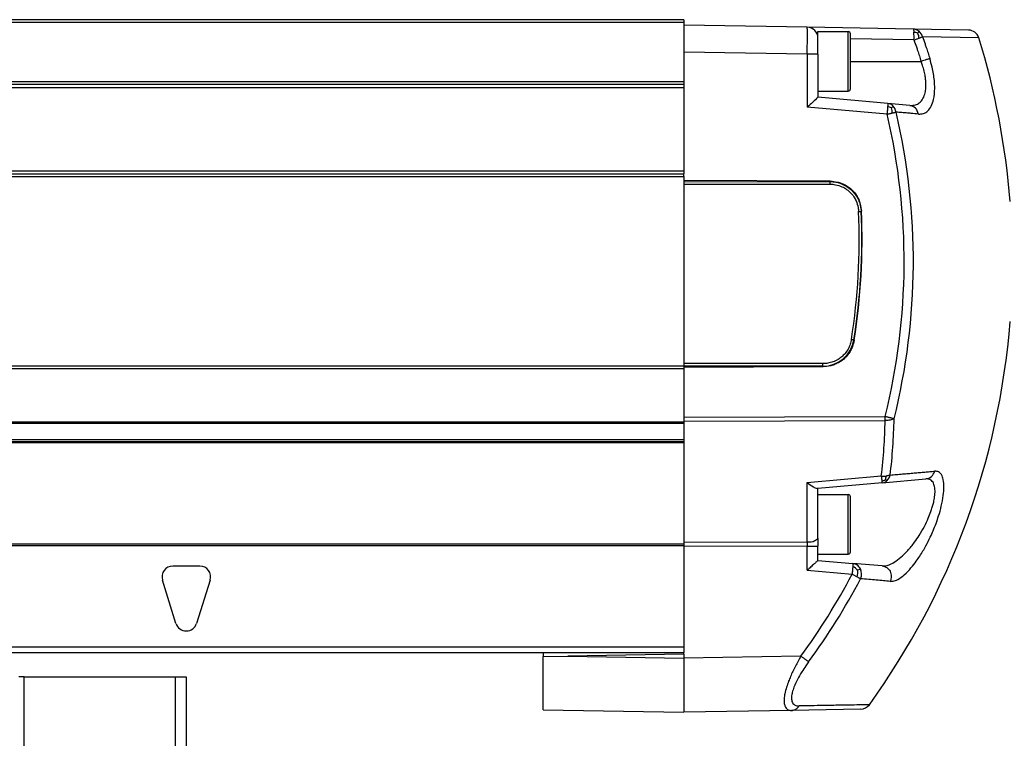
# Model space of a CAD drawing. Header units: millimetres. Extents: x -235 to 4216, y -109 to 485.
# Tile 34 of 39: x 4049 to 4140, y 189 to 255. Entities that reach past the tile are written whole.
import ezdxf

# ---------------------------------------------------------------- set-up
doc = ezdxf.new("R2010")
doc.units = ezdxf.units.MM

# ---------------------------------------------------------------- blocks, each defined once
blk = doc.blocks.new('CABEZA_Li_1__2', base_point=(3974.425, 168.9))
at = {"color": 7, "linetype": 'Continuous'}
for p, q in [((4049.427, 194.348), (4048.927, 194.348)), ((4049.427, 194.348), (4063.427, 194.348)), ((4049.427, 178.7), (4049.427, 194.348)), ((4063.427, 194.348), (4064.427, 194.348)), ((4063.427, 183.5), (4063.427, 194.348)), ((4064.427, 194.348), (4064.427, 183.5))]:
    blk.add_line(p, q, dxfattribs=at)
blk = doc.blocks.new('Perfil_Li-30_M__3', base_point=(799.622, 191.079))
at = {"color": 7, "linetype": 'Continuous'}
for p, q in [((4110.427, 255.1), (830.427, 255.1)), ((4110.427, 255.1), (4110.427, 254.85)), ((4110.427, 254.85), (830.427, 254.85)), ((4110.427, 254.85), (4110.427, 254.6)), ((4121.846, 254.4), (4110.427, 254.6)), ((4110.427, 254.6), (4110.427, 252.1)), ((4131.642, 254.229), (4121.846, 254.4)), ((4136.764, 254.14), (4131.642, 254.229)), ((4122.827, 254), (4125.627, 254)), ((4122.827, 253.4), (4122.827, 254)), ((4122.827, 251.901), (4122.827, 253.4)), ((4125.627, 251.25), (4125.627, 254)), ((4125.827, 248.7), (4125.827, 253.8)), ((4131.711, 253.229), (4125.827, 253.332)), ((4137.702, 253.436), (4132.505, 253.526)), ((4121.845, 251.901), (4110.427, 252.1)), ((4110.427, 252.1), (4110.427, 249.4)), ((4122.827, 251.901), (4121.845, 251.901)), ((4121.845, 251.901), (4121.845, 247.009)), ((4122.827, 251.901), (4122.827, 248.5)), ((4125.627, 248.5), (4125.627, 251.25)), ((4125.827, 251.25), (4132.366, 251.25)), ((4035.916, 249.4), (4110.427, 249.4)), ((4110.427, 248.8), (4035.916, 248.8)), ((4110.427, 249.1), (4035.927, 249.1)), ((4110.427, 249.4), (4110.427, 249.1)), ((4110.427, 249.1), (4110.427, 248.8)), ((4110.427, 248.8), (4110.427, 241.1)), ((4122.827, 248.5), (4125.627, 248.5)), ((4122.827, 248.5), (4122.827, 247.925)), ((4129.29, 247.36), (4122.827, 247.925)), ((4129.221, 246.363), (4121.845, 247.009)), ((4131.33, 247.181), (4129.29, 247.36)), ((4129.627, 246.941), (4129.789, 247.112)), ((4110.427, 241.1), (830.427, 241.1)), ((830.427, 240.85), (4110.427, 240.85)), ((830.428, 240.6), (4110.427, 240.6)), ((4110.427, 241.1), (4110.427, 240.85)), ((4110.427, 240.6), (4110.427, 240.85)), ((4110.427, 240.6), (4110.427, 240.238)), ((4123.965, 240.175), (4110.427, 240.238)), ((4110.427, 240.238), (4110.427, 240.127)), ((4110.427, 240.127), (4123.932, 240.14)), ((4110.427, 240.127), (4110.427, 239.886)), ((4110.427, 239.886), (4123.933, 239.898)), ((4110.427, 239.886), (4110.427, 223.323)), ((830.427, 223.1), (4110.427, 223.1)), ((4123.296, 223.311), (4110.427, 223.323)), ((4110.427, 223.323), (4110.427, 223.1)), ((4110.427, 223.1), (4110.427, 223.081)), ((4110.427, 223.081), (4110.427, 222.97)), ((4123.295, 223.069), (4110.427, 223.081)), ((830.427, 222.85), (4110.427, 222.85)), ((4110.427, 222.97), (4123.328, 223.031)), ((4110.427, 222.97), (4110.427, 222.85)), ((4110.427, 222.85), (4110.427, 218.354)), ((4110.427, 217.897), (830.427, 217.897)), ((830.427, 217.806), (4110.427, 217.806)), ((4110.427, 218.354), (4129.045, 218.415)), ((4110.427, 218.354), (4110.427, 217.992)), ((4110.427, 217.992), (4129.045, 218.053)), ((4110.427, 217.992), (4110.427, 217.897)), ((4110.427, 217.897), (4110.427, 217.806)), ((4110.427, 217.806), (4110.427, 216.257)), ((4110.427, 216.257), (830.427, 216.257)), ((830.427, 216.098), (4110.427, 216.098)), ((4110.427, 215.975), (830.427, 215.975)), ((4110.427, 216.257), (4110.427, 216.098)), ((4110.427, 216.098), (4110.427, 215.975)), ((4110.427, 215.975), (4110.427, 206.77)), ((4121.845, 212.329), (4128.688, 212.928)), ((4121.845, 206.807), (4121.845, 212.329)), ((4128.758, 212.294), (4122.827, 211.775)), ((4128.758, 212.294), (4132.815, 212.649)), ((4122.827, 211.775), (4122.766, 211.77)), ((4122.827, 211.2), (4122.827, 211.775)), ((4122.827, 211.2), (4125.627, 211.2)), ((4122.827, 207.17), (4122.827, 211.2)), ((4125.627, 205.7), (4125.627, 211.2)), ((4125.827, 208.45), (4125.827, 211)), ((4125.827, 205.9), (4125.827, 208.45)), ((4121.845, 206.807), (4110.427, 206.77)), ((4110.427, 206.77), (4110.428, 206.609)), ((4122.827, 207.17), (4122.827, 206.445)), ((4110.428, 206.609), (830.427, 206.609)), ((830.427, 206.512), (4110.427, 206.512)), ((4110.428, 206.609), (4110.427, 206.512)), ((4110.427, 206.512), (4110.427, 206.407)), ((4121.845, 206.445), (4110.427, 206.407)), ((4110.427, 206.407), (4110.427, 197.1)), ((4121.845, 206.445), (4122.827, 206.445)), ((4121.845, 204.209), (4121.845, 206.445)), ((4122.827, 205.7), (4122.827, 206.445)), ((4122.827, 205.125), (4122.827, 205.7)), ((4122.827, 205.7), (4125.627, 205.7)), ((4122.827, 205.125), (4126.063, 204.842)), ((4065.677, 204.6), (4063.177, 204.6)), ((4121.845, 204.209), (4125.994, 203.846)), ((4128.771, 204.605), (4126.063, 204.842)), ((4126.496, 204.225), (4126.757, 204.351)), ((4063.473, 199.302), (4062.223, 203.302)), ((4066.632, 203.302), (4065.382, 199.302)), ((4110.427, 197.1), (830.428, 197.1)), ((4110.427, 197.1), (4110.427, 196.6)), ((1004.425, 196.606), (4110.427, 196.6)), ((4097.427, 196.6), (4097.427, 196.226)), ((4097.427, 196.226), (4099.697, 196.265)), ((4097.427, 191.306), (4097.427, 196.226)), ((4110.427, 196.453), (4099.697, 196.265)), ((4099.697, 196.265), (4110.425, 196.078)), ((4110.427, 196.453), (4110.425, 196.078)), ((4121.253, 196.268), (4110.425, 196.078)), ((4110.427, 196.453), (4110.427, 196.6)), ((4097.427, 191.306), (4110.427, 191.079)), ((4120.381, 191.253), (4110.427, 191.079)), ((4126.79, 191.365), (4120.381, 191.253))]:
    blk.add_line(p, q, dxfattribs=at)
for centre, radius, start, end in [((4121.827, 253.4), 1, 359.99998, 88.92983), ((4131.622, 253.353), 0.877, 50.55918, 88.70824), ((4131.544, 253.261), 0.998, 15.44526, 50.45093), ((4136.747, 253.14), 1, 17.18573, 89), ((4125.627, 253.8), 0.2, 0, 90), ((4131.595, 252.612), 1.328, 69.26914, 85.54303), ((4123.583, 253.43), 8.131, 358.58363, 3.56417), ((4130.695, 253.219), 1.51, 7.16286, 24.85939), ((4070.827, 232.753), 70, 4.53461, 17.18573), ((4125.627, 248.7), 0.2, 270, 0), ((4129.041, 245.867), 1.223, 61.34836, 78.85162), ((4129.213, 246.578), 0.786, 42.85448, 84.35347), ((4127.957, 246.44), 1.744, 1.19971, 16.66799), ((4129.045, 246.423), 1.014, 7.78816, 42.78752), ((4071.441, 232.753), 59.361, 346.02293, 13.25518), ((4071.433, 232.753), 60.221, 346.02244, 13.25462), ((4067.882, 234.757), 58.766, 350.98481, 2.53699), ((4067.882, 234.751), 59.006, 350.99021, 2.54671), ((4067.532, 234.754), 59.374, 351.0212, 2.54787), ((4070.827, 232.753), 70, 324.17386, 355.46539), ((4123.287, 225.98), 2.911, 270.15712, 350.7237), ((4078.932, 218.965), 50.121, 353.08161, 358.95689), ((4079.031, 219.133), 50.848, 353.08162, 358.95689), ((4128.94, 215.303), 2.389, 263.95275, 275.20453), ((4128.516, 213.589), 1.143, 281.02314, 298.79929), ((4128.682, 213.079), 0.788, 275.49306, 314.10635), ((4127.898, 213.081), 1.268, 337.07214, 352.87939), ((4128.524, 213.235), 1.011, 314.38918, 347.03087), ((4125.627, 211), 0.2, 0, 90), ((4125.627, 205.9), 0.2, 270, 0), ((4063.177, 203.6), 1, 90, 197.35402), ((4065.677, 203.6), 1, 342.64598, 90), ((4125.555, 203.401), 1.25, 41.19173, 66.68999), ((4124.83, 204.019), 1.679, 345.38658, 7.03829), ((4125.786, 203.869), 1.084, 335.89623, 26.38176), ((4071.366, 232.745), 61.801, 323.82605, 332.12004), ((4071.367, 232.748), 62.688, 323.82359, 332.11318), ((4064.427, 199.6), 1, 197.35402, 342.64598), ((4126.772, 192.365), 1, 270.99978, 324.17546)]:
    blk.add_arc(centre, radius, start, end, dxfattribs=at)
for points, knots in [([(4121.845, 251.901), (4121.846, 252.063), (4121.848, 252.381), (4121.85, 252.844), (4121.852, 253.271), (4121.852, 253.614), (4121.852, 253.873), (4121.851, 254.053), (4121.85, 254.196), (4121.849, 254.298), (4121.848, 254.359), (4121.847, 254.388), (4121.846, 254.399), (4121.846, 254.4)], [0, 0, 0, 0, 0.487156, 0.955136, 1.388543, 1.768084, 1.983858, 2.16498, 2.309298, 2.412206, 2.469516, 2.494315, 2.499681, 2.499681, 2.499681, 2.499681]), ([(4131.642, 254.229), (4131.65, 254.218), (4131.678, 254.179), (4131.683, 254.074), (4131.693, 253.988), (4131.698, 253.936)], [0, 0, 0, 0, 0.0409859, 0.1423251, 0.3023472, 0.3023472, 0.3023472, 0.3023472]), ([(4132.065, 253.854), (4132.077, 253.874), (4132.1, 253.91), (4132.133, 253.961), (4132.158, 254), (4132.173, 254.022), (4132.179, 254.03)], [0, 0, 0, 0, 0.0696916, 0.1294917, 0.1800775, 0.2096115, 0.2096115, 0.2096115, 0.2096115]), ([(4131.711, 253.229), (4131.755, 253.245), (4131.838, 253.276), (4131.965, 253.323), (4132.083, 253.366), (4132.16, 253.395), (4132.193, 253.407)], [0, 0, 0, 0, 0.1381457, 0.2653089, 0.4077927, 0.5135142, 0.5135142, 0.5135142, 0.5135142]), ([(4131.711, 253.229), (4131.786, 253.014), (4131.9, 252.685), (4132.065, 252.191), (4132.211, 251.747), (4132.315, 251.416), (4132.366, 251.25)], [0, 0, 0, 0, 0.68444, 1.043135, 1.564092, 2.085077, 2.085077, 2.085077, 2.085077]), ([(4132.193, 253.407), (4132.231, 253.421), (4132.293, 253.445), (4132.383, 253.479), (4132.449, 253.504), (4132.491, 253.52), (4132.505, 253.526)], [0, 0, 0, 0, 0.1201076, 0.2006116, 0.2864485, 0.3341075, 0.3341075, 0.3341075, 0.3341075]), ([(4132.505, 253.526), (4132.581, 253.307), (4132.697, 252.974), (4132.864, 252.472), (4133.012, 252.023), (4133.117, 251.686), (4133.17, 251.518)], [0, 0, 0, 0, 0.694674, 1.058253, 1.58676, 2.115295, 2.115295, 2.115295, 2.115295]), ([(4132.119, 246.38), (4132.278, 246.382), (4132.591, 246.386), (4133.025, 246.659), (4133.347, 247.121), (4133.58, 247.84), (4133.647, 248.649), (4133.595, 249.652), (4133.441, 250.58), (4133.247, 251.25), (4133.17, 251.518)], [0, 0, 0, 0, 0.469028, 0.924279, 1.471681, 2.13037, 3.168126, 3.887269, 5.142081, 5.978509, 5.978509, 5.978509, 5.978509]), ([(4133.17, 251.518), (4133.065, 251.481), (4132.799, 251.386), (4132.53, 251.301), (4132.366, 251.25)], [0, 0, 0, 0, 0.3339348, 0.8470538, 0.8470538, 0.8470538, 0.8470538]), ([(4131.33, 247.181), (4131.512, 247.182), (4131.823, 247.183), (4132.214, 247.392), (4132.527, 247.726), (4132.72, 248.18), (4132.828, 248.79), (4132.822, 249.341), (4132.751, 249.896), (4132.655, 250.363), (4132.522, 250.828), (4132.413, 251.123), (4132.366, 251.25)], [0, 0, 0, 0, 0.537174, 0.915691, 1.292177, 1.893613, 2.361226, 3.146911, 3.532128, 4.040368, 4.575338, 4.982214, 4.982214, 4.982214, 4.982214]), ([(4122.827, 247.925), (4122.673, 247.779), (4122.348, 247.471), (4122.018, 247.168), (4121.845, 247.009)], [0, 0, 0, 0, 0.637937, 1.343454, 1.343454, 1.343454, 1.343454]), ([(4129.277, 247.067), (4129.269, 246.96), (4129.252, 246.725), (4129.232, 246.49), (4129.221, 246.363)], [0, 0, 0, 0, 0.3239303, 0.7061474, 0.7061474, 0.7061474, 0.7061474]), ([(4129.29, 247.36), (4129.29, 247.318), (4129.288, 247.22), (4129.281, 247.123), (4129.277, 247.067)], [0, 0, 0, 0, 0.1258954, 0.2926506, 0.2926506, 0.2926506, 0.2926506]), ([(4132.119, 246.38), (4132.053, 246.588), (4131.925, 246.992), (4131.524, 247.119), (4131.33, 247.181)], [0, 0, 0, 0, 0.615608, 1.189332, 1.189332, 1.189332, 1.189332]), ([(4129.221, 246.363), (4129.263, 246.373), (4129.345, 246.393), (4129.472, 246.423), (4129.59, 246.451), (4129.667, 246.469), (4129.7, 246.477)], [0, 0, 0, 0, 0.1289322, 0.255415, 0.3909874, 0.4926731, 0.4926731, 0.4926731, 0.4926731]), ([(4129.7, 246.477), (4129.739, 246.486), (4129.805, 246.502), (4129.898, 246.524), (4129.976, 246.543), (4130.026, 246.555), (4130.05, 246.561)], [0, 0, 0, 0, 0.1185549, 0.2032868, 0.2878565, 0.3593047, 0.3593047, 0.3593047, 0.3593047]), ([(4132.119, 246.38), (4131.896, 246.399), (4131.56, 246.428), (4131.05, 246.473), (4130.583, 246.514), (4130.229, 246.545), (4130.05, 246.561)], [0, 0, 0, 0, 0.671662, 1.010787, 1.536745, 2.077268, 2.077268, 2.077268, 2.077268]), ([(4123.965, 240.175), (4123.96, 240.169), (4123.949, 240.157), (4123.937, 240.146), (4123.932, 240.14)], [0, 0, 0, 0, 0.02432922, 0.04866138, 0.04866138, 0.04866138, 0.04866138]), ([(4123.932, 240.14), (4124.065, 240.134), (4124.309, 240.124), (4124.629, 240.06), (4124.856, 239.993), (4125.146, 239.885), (4125.516, 239.697), (4125.953, 239.354), (4126.316, 238.933), (4126.516, 238.577), (4126.637, 238.3), (4126.712, 238.082), (4126.795, 237.76), (4126.817, 237.511), (4126.829, 237.373)], [0, 0, 0, 0, 0.400428, 0.731414, 0.975004, 1.10875, 1.660057, 2.212553, 2.765047, 3.316325, 3.430346, 3.670612, 4.008949, 4.422172, 4.422172, 4.422172, 4.422172]), ([(4123.932, 240.14), (4123.932, 240.13), (4123.932, 240.108), (4123.932, 240.079), (4123.932, 240.035), (4123.933, 239.976), (4123.933, 239.925), (4123.933, 239.898)], [0, 0, 0, 0, 0.0295092, 0.0645245, 0.0892926, 0.1611426, 0.2414834, 0.2414834, 0.2414834, 0.2414834]), ([(4123.933, 239.898), (4124.053, 239.894), (4124.392, 239.881), (4124.89, 239.75), (4125.39, 239.498), (4125.813, 239.167), (4126.14, 238.773), (4126.404, 238.286), (4126.55, 237.822), (4126.579, 237.483), (4126.59, 237.358)], [0, 0, 0, 0, 0.3596, 1.018052, 1.523729, 2.030401, 2.621201, 3.04262, 3.687654, 4.062342, 4.062342, 4.062342, 4.062342]), ([(4123.965, 240.175), (4124.19, 240.16), (4124.559, 240.135), (4125.051, 239.976), (4125.513, 239.751), (4125.989, 239.39), (4126.367, 238.925), (4126.607, 238.472), (4126.784, 237.986), (4126.823, 237.618), (4126.847, 237.393)], [0, 0, 0, 0, 0.672023, 1.105486, 1.538801, 2.210827, 2.881631, 3.316254, 3.746488, 4.421927, 4.421927, 4.421927, 4.421927]), ([(4126.59, 237.358), (4126.603, 237.359), (4126.629, 237.361), (4126.667, 237.363), (4126.705, 237.365), (4126.739, 237.368), (4126.77, 237.369), (4126.796, 237.371), (4126.815, 237.372), (4126.826, 237.373), (4126.829, 237.373)], [0, 0, 0, 0, 0.0386788, 0.0778743, 0.1159857, 0.1513184, 0.1823126, 0.2077852, 0.2294907, 0.2399619, 0.2399619, 0.2399619, 0.2399619]), ([(4125.921, 225.549), (4125.889, 225.396), (4125.824, 225.087), (4125.621, 224.637), (4125.353, 224.248), (4125.034, 223.931), (4124.671, 223.666), (4124.241, 223.462), (4123.764, 223.334), (4123.45, 223.318), (4123.296, 223.311)], [0, 0, 0, 0, 0.467562, 0.943405, 1.469991, 1.877987, 2.286585, 2.812532, 3.295991, 3.756436, 3.756436, 3.756436, 3.756436]), ([(4126.179, 225.487), (4126.135, 225.285), (4126.062, 224.951), (4125.857, 224.514), (4125.599, 224.113), (4125.227, 223.714), (4124.776, 223.401), (4124.333, 223.201), (4123.868, 223.063), (4123.526, 223.043), (4123.328, 223.031)], [0, 0, 0, 0, 0.6179, 1.023592, 1.438053, 2.047029, 2.646871, 3.070443, 3.501141, 4.093981, 4.093981, 4.093981, 4.093981]), ([(4125.921, 225.549), (4125.934, 225.547), (4125.96, 225.542), (4125.998, 225.536), (4126.036, 225.53), (4126.07, 225.525), (4126.101, 225.52), (4126.126, 225.516), (4126.145, 225.513), (4126.156, 225.511), (4126.16, 225.511)], [0, 0, 0, 0, 0.0388694, 0.0782525, 0.1165413, 0.1520344, 0.183166, 0.2087492, 0.2305479, 0.2410638, 0.2410638, 0.2410638, 0.2410638]), ([(4123.295, 223.069), (4123.295, 223.081), (4123.295, 223.11), (4123.296, 223.164), (4123.296, 223.233), (4123.296, 223.284), (4123.296, 223.311)], [0, 0, 0, 0, 0.0336648, 0.0892929, 0.1611429, 0.2414837, 0.2414837, 0.2414837, 0.2414837]), ([(4123.295, 223.069), (4123.301, 223.063), (4123.312, 223.05), (4123.323, 223.037), (4123.328, 223.031)], [0, 0, 0, 0, 0.02547824, 0.0509477, 0.0509477, 0.0509477, 0.0509477]), ([(4129.871, 218.207), (4129.845, 218.214), (4129.795, 218.227), (4129.709, 218.248), (4129.619, 218.271), (4129.516, 218.297), (4129.409, 218.324), (4129.286, 218.355), (4129.164, 218.385), (4129.082, 218.406), (4129.045, 218.415)], [0, 0, 0, 0, 0.0800774, 0.1557764, 0.2638694, 0.3590728, 0.4744091, 0.5963388, 0.73746, 0.851759, 0.851759, 0.851759, 0.851759]), ([(4129.045, 218.053), (4129.045, 218.112), (4129.045, 218.233), (4129.045, 218.354), (4129.045, 218.415)], [0, 0, 0, 0, 0.1780358, 0.3623916, 0.3623916, 0.3623916, 0.3623916]), ([(4129.871, 218.207), (4129.754, 218.162), (4129.489, 218.061), (4129.204, 218.055), (4129.045, 218.053)], [0, 0, 0, 0, 0.3732078, 0.8460562, 0.8460562, 0.8460562, 0.8460562]), ([(4129.509, 213.008), (4129.703, 213.025), (4130.085, 213.058), (4130.648, 213.108), (4131.192, 213.155), (4131.717, 213.201), (4132.221, 213.245), (4132.706, 213.288), (4133.172, 213.328), (4133.476, 213.355), (4133.625, 213.368)], [0, 0, 0, 0, 0.584556, 1.150152, 1.696713, 2.222704, 2.728729, 3.216443, 3.684018, 4.131667, 4.131667, 4.131667, 4.131667]), ([(4129.523, 203.186), (4129.608, 203.188), (4129.847, 203.191), (4130.304, 203.389), (4130.865, 203.804), (4131.427, 204.39), (4131.89, 204.984), (4132.354, 205.666), (4132.792, 206.409), (4133.189, 207.197), (4133.597, 208.116), (4133.949, 209.066), (4134.255, 210.161), (4134.429, 211.059), (4134.497, 211.882), (4134.45, 212.535), (4134.297, 213.02), (4134.005, 213.346), (4133.753, 213.361), (4133.625, 213.368)], [0, 0, 0, 0, 0.254675, 0.713579, 1.45645, 2.34213, 3.14004, 3.715163, 4.813551, 5.724246, 6.362346, 7.827579, 8.760548, 9.771817, 10.566613, 11.232172, 11.720071, 12.081026, 12.451076, 12.451076, 12.451076, 12.451076]), ([(4132.815, 212.649), (4133.003, 212.702), (4133.388, 212.811), (4133.545, 213.18), (4133.625, 213.368)], [0, 0, 0, 0, 0.557288, 1.137047, 1.137047, 1.137047, 1.137047]), ([(4121.845, 212.329), (4122.023, 212.174), (4122.299, 211.933), (4122.643, 211.812), (4122.766, 211.77)], [0, 0, 0, 0, 0.698426, 1.085457, 1.085457, 1.085457, 1.085457]), ([(4128.688, 212.928), (4128.696, 212.842), (4128.711, 212.688), (4128.727, 212.535), (4128.734, 212.467)], [0, 0, 0, 0, 0.2591969, 0.4628928, 0.4628928, 0.4628928, 0.4628928]), ([(4128.734, 212.467), (4128.738, 212.434), (4128.744, 212.376), (4128.754, 212.318), (4128.758, 212.294)], [0, 0, 0, 0, 0.1005848, 0.1748506, 0.1748506, 0.1748506, 0.1748506]), ([(4128.771, 204.605), (4128.849, 204.604), (4129.074, 204.601), (4129.517, 204.738), (4130.075, 205.053), (4130.635, 205.51), (4131.094, 205.975), (4131.461, 206.403), (4131.82, 206.868), (4132.239, 207.484), (4132.665, 208.225), (4133.018, 208.964), (4133.253, 209.561), (4133.404, 210.021), (4133.517, 210.436), (4133.612, 210.893), (4133.668, 211.413), (4133.645, 211.913), (4133.522, 212.291), (4133.35, 212.5), (4133.19, 212.602), (4133.011, 212.655), (4132.883, 212.651), (4132.815, 212.649)], [0, 0, 0, 0, 0.233258, 0.671966, 1.367725, 2.146092, 2.833267, 3.324519, 3.83778, 4.595273, 5.555982, 6.399116, 7.04882, 7.481309, 7.849074, 8.339348, 8.881798, 9.414179, 9.831314, 10.047523, 10.211822, 10.394097, 10.595922, 10.595922, 10.595922, 10.595922]), ([(4129.066, 212.587), (4129.08, 212.579), (4129.109, 212.561), (4129.151, 212.538), (4129.192, 212.521), (4129.218, 212.515), (4129.231, 212.513)], [0, 0, 0, 0, 0.049416, 0.1009442, 0.1435019, 0.182331, 0.182331, 0.182331, 0.182331]), ([(4129.509, 213.008), (4129.488, 212.999), (4129.437, 212.978), (4129.357, 212.956), (4129.261, 212.936), (4129.194, 212.929), (4129.156, 212.924)], [0, 0, 0, 0, 0.0683925, 0.1642643, 0.2491695, 0.3638425, 0.3638425, 0.3638425, 0.3638425]), ([(4122.827, 207.17), (4122.737, 207.074), (4122.481, 206.801), (4122.095, 206.805), (4121.845, 206.807)], [0, 0, 0, 0, 0.383163, 1.087225, 1.087225, 1.087225, 1.087225]), ([(4121.845, 206.807), (4121.845, 206.776), (4121.845, 206.716), (4121.845, 206.624), (4121.845, 206.535), (4121.845, 206.473), (4121.845, 206.445)], [0, 0, 0, 0, 0.0949748, 0.1781555, 0.2771232, 0.3623917, 0.3623917, 0.3623917, 0.3623917]), ([(4122.827, 205.125), (4122.822, 205.119), (4122.803, 205.098), (4122.757, 205.055), (4122.686, 204.987), (4122.59, 204.897), (4122.473, 204.788), (4122.337, 204.661), (4122.184, 204.521), (4122.019, 204.368), (4121.904, 204.263), (4121.845, 204.209)], [0, 0, 0, 0, 0.023403, 0.086894, 0.186813, 0.319455, 0.48111, 0.668068, 0.876617, 1.103045, 1.343641, 1.343641, 1.343641, 1.343641]), ([(4126.05, 204.55), (4126.042, 204.442), (4126.025, 204.207), (4126.004, 203.973), (4125.994, 203.846)], [0, 0, 0, 0, 0.3239303, 0.7061475, 0.7061475, 0.7061475, 0.7061475]), ([(4126.063, 204.842), (4126.062, 204.8), (4126.06, 204.702), (4126.054, 204.605), (4126.05, 204.55)], [0, 0, 0, 0, 0.1258955, 0.2926508, 0.2926508, 0.2926508, 0.2926508]), ([(4126.757, 204.351), (4126.671, 204.48), (4126.503, 204.735), (4126.208, 204.807), (4126.063, 204.842)], [0, 0, 0, 0, 0.4484575, 0.87854, 0.87854, 0.87854, 0.87854]), ([(4128.771, 204.605), (4128.919, 204.569), (4129.218, 204.495), (4129.527, 204.122), (4129.659, 203.65), (4129.568, 203.341), (4129.523, 203.186)], [0, 0, 0, 0, 0.445591, 0.903985, 1.376646, 1.853071, 1.853071, 1.853071, 1.853071]), ([(4125.994, 203.846), (4126.031, 203.825), (4126.109, 203.781), (4126.227, 203.717), (4126.343, 203.655), (4126.418, 203.615), (4126.455, 203.595)], [0, 0, 0, 0, 0.1292845, 0.2680805, 0.4014458, 0.5245739, 0.5245739, 0.5245739, 0.5245739]), ([(4126.455, 203.595), (4126.488, 203.578), (4126.551, 203.544), (4126.638, 203.499), (4126.712, 203.46), (4126.756, 203.437), (4126.775, 203.427)], [0, 0, 0, 0, 0.1137871, 0.2135241, 0.2958734, 0.362437, 0.362437, 0.362437, 0.362437]), ([(4129.523, 203.186), (4129.312, 203.205), (4128.88, 203.243), (4128.213, 203.301), (4127.507, 203.363), (4127.024, 203.405), (4126.775, 203.427)], [0, 0, 0, 0, 0.632572, 1.301732, 2.009156, 2.757682, 2.757682, 2.757682, 2.757682]), ([(4110.425, 196.078), (4110.426, 195.766), (4110.428, 195.152), (4110.427, 194.238), (4110.427, 193.372), (4110.427, 192.592), (4110.427, 191.958), (4110.427, 191.529), (4110.427, 191.255), (4110.427, 191.138), (4110.427, 191.079)], [0, 0, 0, 0, 0.936599, 1.840005, 2.744316, 3.534543, 4.177875, 4.647561, 4.823061, 4.998787, 4.998787, 4.998787, 4.998787]), ([(4121.253, 196.268), (4121.164, 196.115), (4120.985, 195.811), (4120.742, 195.339), (4120.507, 194.867), (4120.297, 194.402), (4120.099, 193.914), (4119.915, 193.387), (4119.772, 192.849), (4119.702, 192.381), (4119.697, 192.04), (4119.727, 191.817), (4119.781, 191.636), (4119.862, 191.477), (4120.004, 191.342), (4120.154, 191.276), (4120.282, 191.254), (4120.354, 191.253), (4120.381, 191.253)], [0, 0, 0, 0, 0.530715, 1.058414, 1.591362, 2.113241, 2.589256, 3.170483, 3.786192, 4.255734, 4.5876, 4.805928, 4.928331, 5.152564, 5.333557, 5.501934, 5.637339, 5.719466, 5.719466, 5.719466, 5.719466]), ([(4121.969, 195.745), (4121.88, 195.62), (4121.66, 195.314), (4121.305, 194.774), (4120.928, 194.119), (4120.632, 193.487), (4120.452, 192.945), (4120.372, 192.506), (4120.388, 192.146), (4120.509, 191.892), (4120.673, 191.742), (4120.877, 191.671), (4121.021, 191.667), (4121.086, 191.665)], [0, 0, 0, 0, 0.460005, 1.130967, 1.935284, 2.725799, 3.221781, 3.644215, 4.061566, 4.275709, 4.472786, 4.711655, 4.904673, 4.904673, 4.904673, 4.904673]), ([(4121.969, 195.745), (4121.951, 195.757), (4121.911, 195.786), (4121.843, 195.835), (4121.764, 195.893), (4121.673, 195.96), (4121.574, 196.033), (4121.469, 196.11), (4121.361, 196.189), (4121.289, 196.242), (4121.253, 196.268)], [0, 0, 0, 0, 0.0657581, 0.1490644, 0.2487563, 0.362528, 0.4871662, 0.6187823, 0.7532435, 0.8865735, 0.8865735, 0.8865735, 0.8865735]), ([(4120.381, 191.253), (4120.415, 191.255), (4120.482, 191.259), (4120.583, 191.281), (4120.682, 191.316), (4120.777, 191.364), (4120.867, 191.425), (4120.949, 191.496), (4121.023, 191.576), (4121.065, 191.636), (4121.086, 191.665)], [0, 0, 0, 0, 0.100205, 0.2027856, 0.307557, 0.4142193, 0.5223373, 0.6313259, 0.7404688, 0.8489626, 0.8489626, 0.8489626, 0.8489626]), ([(4127.583, 191.78), (4127.353, 191.776), (4126.804, 191.766), (4125.902, 191.75), (4124.704, 191.729), (4123.088, 191.701), (4121.824, 191.678), (4121.086, 191.665)], [0, 0, 0, 0, 0.689349, 1.648707, 2.706873, 4.283878, 6.498417, 6.498417, 6.498417, 6.498417])]:
    blk.add_open_spline(points, degree=3, knots=knots, dxfattribs=at)
for points in [[(4126.847, 237.393), (4126.844, 237.39), (4126.838, 237.383), (4126.832, 237.376), (4126.829, 237.373)], [(4126.16, 225.511), (4126.163, 225.507), (4126.169, 225.499), (4126.175, 225.491), (4126.179, 225.487)]]:
    blk.add_open_spline(points, degree=3, dxfattribs=at)
blk = doc.blocks.new('Li-30-M__4', base_point=(799.622, 168.652))
for name, p in [('Perfil_Li-30_M__3', (799.622, 191.079)), ('CABEZA_Li_1__2', (3974.425, 168.9))]:
    blk.add_blockref(name, p)
blk = doc.blocks.new('A2', base_point=(1171, 212))
blk.add_blockref('Li-30-M__4', (799.622, 168.652))

msp = doc.modelspace()

# ---------------------------------------------------------------- block references
msp.add_blockref('A2', (1171, 212))

doc.saveas('drawing.dxf')
